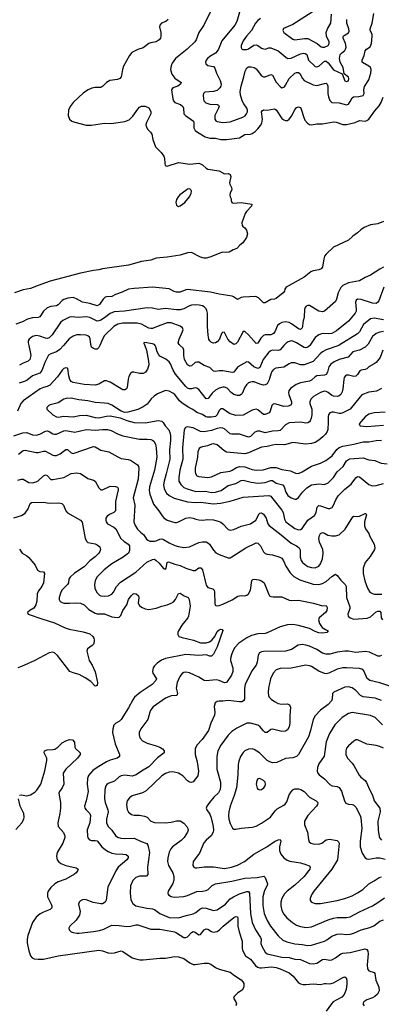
# Model space of a CAD drawing. Header units: inches. Extents: x 501419 to 657765, y 482282 to 547532.
# Tile 131 of 225: x 613612 to 617526, y 492865 to 503529. Entities that reach past the tile are written whole.
import ezdxf

# ---------------------------------------------------------------- set-up
doc = ezdxf.new("R2010")
doc.units = ezdxf.units.IN
doc.header["$MEASUREMENT"] = 0
doc.layers.add('A6419', color=7, linetype='Continuous')
doc.layers.add('A6510', color=7, linetype='Continuous')

msp = doc.modelspace()

# ---------------------------------------------------------------- linework, layer by layer
at = {"layer": 'A6419', "color": 6}
for points, elevation in [([(614965, 500000), (614986, 499950), (615007, 499830), (615008, 499790), (614996, 499744), (614975, 499710), (614950, 499697), (614910, 499696), (614848, 499712), (614829, 499711), (614810, 499698), (614794, 499666), (614785, 499635), (614774, 499546), (614769, 499531), (614758, 499522), (614750, 499519), (614730, 499521), (614710, 499529), (614590, 499602), (614550, 499617), (614530, 499616), (614470, 499582), (614430, 499572), (614310, 499578), (614190, 499598), (614169, 499609), (614153, 499630), (614142, 499670), (614134, 499750), (614130, 499756), (614110, 499759), (614090, 499750), (614070, 499731), (614021, 499659), (613939, 499570), (613910, 499555), (613870, 499546), (613834, 499530), (613650, 499400), (613624, 499370), (613588, 499290)], 2700), ([(614085, 500000), (614045, 499955), (614010, 499932), (613949, 499911), (613925, 499895), (613883, 499817), (613851, 499729), (613830, 499702), (613750, 499672), (613694, 499626), (613670, 499613), (613607, 499593)], 2600), ([(613710, 500000), (613726, 499930), (613731, 499890), (613720, 499850), (613702, 499830), (613650, 499810), (613610, 499788)], 2500), ([(617369, 500000), (617350, 499982), (617290, 499950), (617220, 499930), (617168, 499872), (617070, 499847), (617017, 499823), (616981, 499799), (616960, 499770), (616944, 499710), (616930, 499687), (616910, 499679), (616830, 499670), (616810, 499661), (616770, 499625), (616750, 499614), (616650, 499596), (616604, 499576), (616545, 499535), (616526, 499510), (616522, 499490), (616525, 499470), (616553, 499390), (616554, 499370), (616546, 499354), (616517, 499343), (616470, 499340), (616390, 499366), (616370, 499368), (616356, 499364), (616340, 499350), (616324, 499290), (616312, 499270), (616270, 499251), (616250, 499253), (616190, 499303), (616170, 499310), (616130, 499299), (616030, 499244), (615950, 499243), (615883, 499263), (615810, 499314), (615790, 499315), (615770, 499295), (615751, 499249), (615730, 499231), (615690, 499222), (615643, 499223), (615627, 499227), (615590, 499252), (615530, 499273), (615487, 499307), (615442, 499330), (615370, 499375), (615341, 499401), (615290, 499468), (615270, 499484), (615230, 499504), (615190, 499512), (615105, 499475), (615067, 499453), (615036, 499424), (614990, 499364), (614950, 499334), (614890, 499306), (614782, 499278), (614750, 499276), (614710, 499288), (614610, 499352), (614570, 499370), (614530, 499376), (614430, 499381), (614350, 499401), (614252, 499412), (614170, 499429), (614115, 499425), (614090, 499417), (614030, 499378), (613942, 499358), (613926, 499350), (613907, 499330), (613906, 499310), (613970, 499250), (614010, 499227), (614030, 499225), (614090, 499233), (614190, 499227), (614258, 499242), (614330, 499245), (614430, 499220), (614470, 499217), (614550, 499235), (614590, 499238), (614698, 499218), (614770, 499187), (614850, 499167), (614970, 499161), (615110, 499186), (615150, 499182), (615166, 499166), (615188, 499130), (615225, 499085), (615238, 499058), (615244, 499024), (615245, 498970), (615233, 498870), (615238, 498770), (615199, 498610), (615174, 498530), (615169, 498490), (615175, 498450), (615185, 498425), (615201, 498401), (615230, 498374), (615285, 498345), (615430, 498308), (615510, 498299), (615570, 498302), (615710, 498285), (615786, 498294), (615890, 498315), (616030, 498359), (616310, 498376), (616329, 498369), (616339, 498359), (616450, 498217), (616464, 498190), (616478, 498118), (616494, 498090), (616590, 498018), (616630, 498003), (616650, 498006), (616670, 498019), (616730, 498107), (616803, 498157), (616821, 498190), (616832, 498248), (616850, 498266), (616870, 498265), (616950, 498233), (616970, 498234), (616993, 498247), (617010, 498270), (617033, 498330), (617060, 498370), (617130, 498443), (617202, 498498), (617250, 498568), (617270, 498581), (617290, 498576), (617390, 498496), (617430, 498480), (617470, 498483), (617550, 498504)], 2800), ([(614479, 500000), (614470, 499977), (614450, 499960), (614430, 499959), (614410, 499966), (614390, 499983), (614385, 500000)], 2600), ([(617065, 500000), (616930, 499952), (616890, 499932), (616865, 499910), (616790, 499825), (616690, 499789), (616652, 499792), (616590, 499811), (616550, 499811), (616530, 499803), (616470, 499765), (616385, 499755), (616361, 499739), (616343, 499717), (616331, 499689), (616313, 499627), (616290, 499586), (616270, 499573), (616250, 499572), (616210, 499580), (616150, 499605), (616130, 499608), (616110, 499604), (616090, 499594), (616067, 499573), (616050, 499549), (616019, 499481), (616010, 499468), (615990, 499457), (615970, 499457), (615930, 499471), (615902, 499490), (615857, 499537), (615830, 499547), (615810, 499548), (615770, 499539), (615730, 499518), (615695, 499485), (615653, 499427), (615630, 499424), (615550, 499523), (615530, 499537), (615510, 499540), (615470, 499529), (615450, 499529), (615430, 499538), (615410, 499556), (615300, 499690), (615273, 499733), (615243, 499803), (615230, 499823), (615193, 499853), (615130, 499886), (615118, 499898), (615101, 499930), (615087, 499987), (615078, 500000)], 2700), ([(617543, 499950), (617515, 499870), (617470, 499817), (617450, 499800), (617392, 499768), (617370, 499748), (617350, 499739), (617310, 499734), (617295, 499725), (617270, 499687), (617251, 499669), (617230, 499665), (617170, 499678), (617150, 499677), (617138, 499670), (617126, 499654), (617120, 499630), (617111, 499530), (617103, 499497), (617089, 499471), (617070, 499454), (617050, 499448), (617010, 499451), (616990, 499460), (616950, 499491), (616930, 499501), (616910, 499504), (616870, 499492), (616793, 499447), (616763, 499417), (616751, 499390), (616752, 499370), (616775, 499310), (616775, 499250), (616768, 499212), (616756, 499184), (616748, 499172), (616730, 499161), (616710, 499160), (616650, 499171), (616530, 499164), (616490, 499142), (616430, 499081), (616410, 499075), (616347, 499073), (616270, 499054), (616210, 499072), (616187, 499073), (616158, 499062), (616110, 499015), (616090, 499008), (615990, 499038), (615950, 499041), (615910, 499039), (615890, 499044), (615830, 499096), (615810, 499106), (615790, 499109), (615750, 499100), (615690, 499080), (615610, 499064), (615570, 499070), (615490, 499108), (615430, 499118), (615407, 499113), (615394, 499086), (615373, 498890), (615379, 498770), (615347, 498650), (615334, 498570), (615336, 498530), (615355, 498495), (615390, 498463), (615426, 498446), (615520, 498420), (615624, 498424), (615690, 498408), (615730, 498411), (615792, 498430), (615870, 498483), (615950, 498504), (616010, 498538), (616030, 498541), (616119, 498519), (616190, 498509), (616270, 498517), (616330, 498538), (616350, 498538), (616390, 498509), (616459, 498490), (616476, 498470), (616493, 498410), (616515, 498375), (616550, 498349), (616590, 498336), (616603, 498337), (616630, 498353), (616673, 498410), (616722, 498458), (616769, 498491), (616850, 498501), (616910, 498496), (616950, 498512), (617008, 498572), (617048, 498632), (617112, 498688), (617150, 498750), (617170, 498767), (617187, 498773), (617330, 498784), (617390, 498762), (617456, 498756), (617525, 498725), (617590, 498718)], 2900), ([(616473, 500000), (616430, 499954), (616410, 499946), (616350, 499948), (616330, 499943), (616310, 499929), (616246, 499850), (616210, 499762), (616190, 499751), (616148, 499768), (616090, 499821), (616070, 499823), (615975, 499770), (615939, 499721), (615930, 499712), (615912, 499708), (615810, 499724), (615770, 499724), (615730, 499717), (615710, 499721), (615670, 499761), (615610, 499784), (615550, 499818), (615530, 499821), (615510, 499815), (615470, 499780), (615450, 499777), (615430, 499792), (615396, 499850), (615389, 499890), (615388, 499948), (615381, 499970), (615349, 500000)], 2600), ([(616751, 500000), (616750, 499998), (616730, 499982), (616710, 499976), (616690, 499979), (616656, 500000)], 2600), ([(617530, 499536), (617473, 499507), (617390, 499494), (617316, 499464), (617296, 499444), (617191, 499310), (617110, 499271), (617090, 499263), (617070, 499262), (617010, 499279), (616990, 499278), (616970, 499270), (616956, 499250), (616952, 499230), (616953, 499170), (616947, 499090), (616941, 499070), (616921, 499039), (616892, 499010), (616850, 498973), (616810, 498951), (616770, 498938), (616710, 498933), (616570, 498948), (616477, 498923), (616390, 498926), (616350, 498922), (616290, 498907), (616230, 498899), (616090, 498837), (616050, 498826), (615850, 498845), (615821, 498861), (615750, 498923), (615714, 498934), (615690, 498932), (615645, 498915), (615590, 498904), (615570, 498897), (615555, 498885), (615540, 498850), (615536, 498790), (615512, 498670), (615510, 498630), (615514, 498614), (615530, 498590), (615550, 498580), (615650, 498569), (615690, 498579), (615790, 498625), (615890, 498640), (615911, 498649), (615960, 498680), (615990, 498690), (616050, 498687), (616130, 498656), (616172, 498648), (616247, 498653), (616330, 498679), (616390, 498680), (616450, 498658), (616544, 498644), (616597, 498617), (616630, 498613), (616670, 498630), (616770, 498693), (616870, 498726), (616926, 498754), (616994, 498806), (617046, 498874), (617070, 498895), (617110, 498910), (617230, 498930), (617330, 498955), (617390, 498957), (617470, 498970), (617530, 498973)], 3000), ([(617570, 499278), (617449, 499271), (617390, 499256), (617350, 499227), (617287, 499150), (617293, 499133), (617298, 499130), (617370, 499124), (617550, 499137)], 3100), ([(613550, 499023), (613645, 499055), (613690, 499057), (613750, 499031), (613790, 499029), (613830, 499040), (613890, 499071), (613910, 499075), (613930, 499067), (613970, 499042), (613990, 499038), (614010, 499040), (614090, 499075), (614110, 499078), (614210, 499061), (614330, 499090), (614430, 499084), (614510, 499091), (614564, 499090), (614601, 499081), (614670, 499042), (614730, 499022), (614910, 498986), (614990, 498987), (615030, 498983), (615050, 498974), (615063, 498963), (615081, 498930), (615088, 498888), (615095, 498790), (615071, 498650), (615017, 498470), (615015, 498430), (615019, 498390), (615061, 498281), (615119, 498210), (615154, 498154), (615173, 498133), (615210, 498109), (615290, 498083), (615310, 498083), (615330, 498090), (615410, 498130), (615450, 498137), (615490, 498131), (615518, 498118), (615550, 498111), (615590, 498110), (615650, 498117), (615710, 498111), (615770, 498095), (615790, 498085), (615811, 498070), (615868, 498008), (615890, 498001), (615930, 498007), (616010, 498042), (616110, 498069), (616167, 498110), (616203, 498177), (616210, 498183), (616230, 498186), (616250, 498173), (616279, 498130), (616297, 498070), (616313, 498050), (616444, 497950), (616550, 497859), (616610, 497829), (616638, 497810), (616647, 497787), (616648, 497708), (616660, 497670), (616675, 497650), (616710, 497620), (616730, 497608), (616770, 497594), (616810, 497593), (616850, 497609), (616870, 497637), (616890, 497690), (616898, 497750), (616895, 497790), (616859, 497870), (616850, 497910), (616856, 497944), (616870, 497965), (616890, 497973), (616910, 497968), (616946, 497946), (616990, 497938), (617030, 497939), (617069, 497950), (617136, 498010), (617217, 498143), (617230, 498150), (617270, 498147), (617290, 498152), (617350, 498181), (617359, 498179), (617366, 498166), (617344, 498090), (617346, 498046), (617356, 498016), (617390, 497964), (617403, 497930), (617448, 497850), (617458, 497810), (617453, 497790), (617405, 497715), (617351, 497650), (617329, 497590), (617329, 497530), (617349, 497450), (617378, 497370), (617403, 497330), (617430, 497313), (617450, 497308), (617532, 497308)], 2700), ([(613598, 498822), (613650, 498862), (613670, 498866), (613790, 498841), (613810, 498841), (613870, 498856), (613890, 498854), (613970, 498813), (613990, 498807), (614010, 498808), (614050, 498826), (614110, 498874), (614130, 498874), (614170, 498839), (614190, 498832), (614410, 498906), (614430, 498904), (614490, 498868), (614577, 498850), (614673, 498793), (614710, 498776), (614787, 498767), (614810, 498758), (614886, 498706), (614898, 498690), (614903, 498670), (614893, 498553), (614842, 498350), (614858, 498270), (614849, 498090), (614863, 498050), (614888, 498010), (614918, 497978), (614955, 497950), (614984, 497904), (614998, 497890), (615022, 497882), (615070, 497880), (615090, 497884), (615130, 497903), (615150, 497906), (615170, 497900), (615230, 497863), (615290, 497834), (615330, 497822), (615390, 497812), (615450, 497820), (615550, 497867), (615590, 497873), (615630, 497872), (615650, 497864), (615667, 497847), (615710, 497784), (615735, 497755), (615770, 497736), (615870, 497700), (615890, 497702), (615910, 497710), (616059, 497810), (616170, 497862), (616190, 497859), (616217, 497830), (616250, 497765), (616270, 497747), (616290, 497741), (616350, 497734), (616429, 497709), (616450, 497696), (616469, 497669), (616492, 497610), (616539, 497539), (616579, 497499), (616643, 497463), (616790, 497415), (616850, 497413), (616890, 497424), (616930, 497445), (616990, 497499), (617030, 497525), (617050, 497510), (617090, 497459), (617137, 497410), (617147, 497390), (617151, 497270), (617186, 497170), (617184, 497150), (617163, 497090), (617168, 497070), (617188, 497050), (617230, 497036), (617374, 497046), (617410, 497061), (617470, 497117), (617490, 497124), (617510, 497124), (617522, 497110), (617524, 497050), (617539, 497030)], 2600), ([(613590, 498540), (613630, 498553), (613650, 498553), (613710, 498515), (613750, 498511), (613790, 498523), (613810, 498535), (613870, 498587), (613890, 498599), (613910, 498593), (613950, 498550), (613970, 498548), (614088, 498572), (614170, 498615), (614230, 498620), (614270, 498614), (614350, 498558), (614410, 498540), (614428, 498530), (614470, 498458), (614490, 498437), (614510, 498436), (614590, 498478), (614650, 498474), (614670, 498466), (614678, 498450), (614677, 498437), (614650, 498310), (614648, 498210), (614630, 498190), (614584, 498170), (614559, 498150), (614546, 498130), (614543, 498110), (614548, 498090), (614563, 498070), (614630, 498034), (614654, 498014), (614708, 497910), (614740, 497880), (614786, 497850), (614801, 497830), (614801, 497779), (614788, 497750), (614732, 497708), (614610, 497636), (614528, 497570), (614446, 497490), (614428, 497450), (614423, 497410), (614426, 497370), (614446, 497326), (614476, 497296), (614490, 497290), (614530, 497284), (614573, 497290), (614610, 497306), (614628, 497330), (614658, 497390), (614702, 497438), (614870, 497544), (614987, 497653), (615050, 497683), (615070, 497685), (615090, 497673), (615121, 497641), (615170, 497583), (615190, 497577), (615197, 497590), (615207, 497650), (615223, 497657), (615290, 497631), (615350, 497617), (615410, 497589), (615490, 497563), (615510, 497564), (615550, 497593), (615572, 497592), (615592, 497570), (615630, 497404), (615650, 497379), (615703, 497363), (615717, 497350), (615721, 497330), (615725, 497205), (615729, 497189), (615742, 497182), (615770, 497184), (615810, 497199), (615913, 497247), (615974, 497286), (616008, 497292), (616050, 497290), (616070, 497295), (616090, 497309), (616111, 497350), (616125, 497455), (616134, 497466), (616150, 497471), (616201, 497461), (616230, 497450), (616259, 497430), (616310, 497304), (616317, 497290), (616330, 497282), (616357, 497277), (616450, 497278), (616530, 497241), (616550, 497239), (616630, 497243), (616793, 497210), (616890, 497179), (616930, 497183), (616941, 497161), (616936, 497130), (616922, 497110), (616853, 497050), (616845, 497030), (616856, 496990), (616886, 496946), (616923, 496923), (616953, 496910), (616936, 496890), (616890, 496885), (616850, 496888), (616810, 496901), (616750, 496935), (616630, 496969), (616570, 496978), (616510, 496975), (616430, 496953), (616290, 496888), (616270, 496882), (616190, 496877), (616122, 496858), (616070, 496833), (615984, 496776), (615941, 496730), (615918, 496690), (615903, 496650), (615894, 496610), (615895, 496590), (615920, 496510), (615920, 496470), (615904, 496430), (615850, 496350), (615830, 496346), (615770, 496371), (615738, 496378), (615630, 496368), (615610, 496372), (615550, 496408), (615450, 496456), (615410, 496461), (615390, 496459), (615370, 496449), (615344, 496416), (615315, 496350), (615307, 496290), (615320, 496230), (615313, 496210), (615250, 496204), (615190, 496182), (615055, 496085), (615030, 496053), (615019, 496030), (615000, 495950), (614922, 495850), (614906, 495810), (614905, 495785), (614912, 495752), (614940, 495720), (614992, 495692), (615090, 495666), (615130, 495650), (615158, 495630), (615176, 495610), (615176, 495590), (615105, 495535), (615010, 495435), (614930, 495389), (614871, 495349), (614830, 495337), (614750, 495345), (614710, 495339), (614690, 495328), (614638, 495282), (614570, 495258), (614555, 495245), (614545, 495230), (614535, 495190), (614531, 495090), (614537, 495050), (614567, 494970), (614570, 494950), (614553, 494870), (614552, 494830), (614571, 494791), (614610, 494750), (614650, 494692), (614670, 494676), (614705, 494665), (614750, 494659), (614850, 494664), (614927, 494627), (614988, 494608), (615000, 494590), (615016, 494510), (614994, 494350), (615000, 494270), (614986, 494254), (614910, 494251), (614870, 494238), (614836, 494204), (614813, 494147), (614806, 494070), (614816, 493996), (614836, 493956), (614870, 493933), (614987, 493907), (615050, 493900), (615070, 493891), (615130, 493847), (615230, 493805), (615330, 493800), (615414, 493826), (615490, 493843), (615520, 493860), (615563, 493897), (615590, 493908), (615630, 493905), (615710, 493882), (615750, 493888), (615840, 493950), (615890, 494007), (615925, 494030), (615990, 494062), (616070, 494086), (616090, 494087), (616101, 494070), (616111, 493850), (616130, 493750), (616163, 493670), (616219, 493590), (616225, 493570), (616223, 493523), (616233, 493493), (616270, 493430), (616292, 493412), (616450, 493377), (616530, 493373), (616590, 493355), (616650, 493350), (616750, 493308), (616790, 493303), (616830, 493312), (616890, 493350), (616910, 493354), (616970, 493342), (616990, 493346), (617030, 493367), (617088, 493412), (617110, 493419), (617190, 493425), (617347, 493467), (617370, 493458), (617379, 493439), (617384, 493410), (617373, 493293), (617378, 493250), (617390, 493229), (617449, 493209), (617457, 493197), (617468, 493128), (617499, 493050), (617503, 493010), (617485, 492975), (617457, 492950), (617430, 492935), (617370, 492915), (617337, 492890), (617326, 492870), (617341, 492850)], 2500), ([(613550, 498134), (613630, 498160), (613670, 498183), (613703, 498230), (613726, 498290), (613741, 498299), (613870, 498302), (613930, 498291), (614035, 498295), (614068, 498288), (614086, 498270), (614111, 498211), (614129, 498189), (614270, 498110), (614288, 498088), (614322, 497910), (614338, 497878), (614350, 497868), (614430, 497851), (614450, 497842), (614478, 497818), (614487, 497790), (614481, 497770), (614467, 497750), (614430, 497710), (614372, 497668), (614310, 497603), (614204, 497536), (614157, 497490), (614145, 497470), (614139, 497430), (614131, 497410), (614070, 497353), (614057, 497330), (614039, 497270), (614039, 497250), (614050, 497228), (614070, 497216), (614091, 497211), (614150, 497208), (614230, 497213), (614270, 497208), (614310, 497192), (614362, 497142), (614430, 497101), (614450, 497095), (614530, 497093), (614610, 497060), (614667, 497053), (614690, 497059), (614706, 497074), (614728, 497130), (614770, 497190), (614791, 497249), (614817, 497290), (614839, 497310), (614850, 497314), (614872, 497312), (614899, 497290), (614902, 497270), (614894, 497210), (614910, 497183), (614930, 497167), (614970, 497147), (615010, 497142), (615090, 497154), (615150, 497178), (615210, 497193), (615252, 497208), (615276, 497224), (615300, 497250), (615330, 497313), (615350, 497317), (615391, 497290), (615434, 497270), (615447, 497250), (615456, 497176), (615439, 497070), (615432, 497050), (615366, 496970), (615330, 496910), (615323, 496890), (615323, 496870), (615336, 496850), (615370, 496836), (615495, 496810), (615570, 496780), (615630, 496778), (615666, 496790), (615693, 496810), (615723, 496850), (615750, 496902), (615770, 496920), (615790, 496927), (615803, 496923), (615812, 496912), (615750, 496737), (615710, 496658), (615690, 496634), (615670, 496635), (615630, 496649), (615550, 496643), (615410, 496655), (615189, 496611), (615148, 496592), (615101, 496559), (615072, 496530), (615058, 496510), (615049, 496470), (615054, 496450), (615091, 496390), (615087, 496370), (615045, 496330), (614917, 496243), (614856, 496190), (614836, 496164), (614790, 496076), (614712, 495950), (614692, 495930), (614652, 495908), (614632, 495888), (614619, 495850), (614618, 495810), (614646, 495686), (614693, 495570), (614692, 495550), (614667, 495530), (614592, 495508), (614550, 495490), (614449, 495430), (614404, 495396), (614378, 495370), (614358, 495342), (614346, 495310), (614342, 495250), (614352, 495170), (614331, 495070), (614314, 495010), (614317, 494990), (614330, 494970), (614372, 494932), (614377, 494910), (614370, 494830), (614344, 494756), (614347, 494687), (614350, 494669), (614366, 494646), (614390, 494639), (614430, 494640), (614450, 494635), (614502, 494570), (614539, 494539), (614570, 494519), (614610, 494503), (614650, 494493), (614730, 494492), (614766, 494486), (614785, 494470), (614786, 494450), (614770, 494430), (614678, 494350), (614651, 494309), (614565, 494135), (614547, 493993), (614538, 493970), (614510, 493954), (614490, 493954), (614407, 493967), (614330, 493996), (614310, 493999), (614290, 493996), (614270, 493987), (614254, 493970), (614249, 493950), (614267, 493870), (614259, 493830), (614223, 493777), (614154, 493710), (614143, 493690), (614146, 493670), (614170, 493650), (614190, 493643), (614230, 493635), (614255, 493635), (614410, 493652), (614475, 493665), (614521, 493679), (614610, 493721), (614690, 493720), (614770, 493708), (614810, 493711), (614870, 493725), (614890, 493724), (615030, 493679), (615130, 493678), (615288, 493648), (615310, 493639), (615390, 493589), (615410, 493587), (615430, 493597), (615470, 493642), (615490, 493652), (615510, 493646), (615550, 493617), (615570, 493622), (615610, 493671), (615630, 493683), (615650, 493680), (615690, 493652), (615707, 493647), (615750, 493654), (615776, 493670), (615816, 493710), (615930, 493805), (615950, 493816), (615970, 493813), (615974, 493794), (615975, 493710), (615988, 493650), (616019, 493550), (616019, 493470), (616024, 493450), (616056, 493390), (616110, 493352), (616165, 493285), (616188, 493268), (616210, 493261), (616230, 493260), (616336, 493270), (616390, 493262), (616433, 493250), (616530, 493205), (616573, 493170), (616630, 493098), (616650, 493086), (616679, 493079), (616710, 493078), (616790, 493087), (616870, 493078), (616910, 493091), (616928, 493092), (616970, 493085), (617010, 493096), (617110, 493154), (617130, 493161), (617145, 493150), (617154, 493126), (617155, 493085), (617146, 493026), (617125, 492970), (617099, 492941), (617045, 492915), (617007, 492890), (616988, 492870), (616931, 492790)], 2400), ([(613610, 497793), (613640, 497750), (613690, 497721), (613710, 497703), (613780, 497620), (613806, 497566), (613830, 497553), (613870, 497547), (613882, 497530), (613869, 497430), (613850, 497390), (613816, 497344), (613801, 497310), (613797, 497230), (613788, 497190), (613764, 497156), (613720, 497130), (613696, 497110), (613703, 497090), (613850, 497039), (613990, 496998), (614103, 496943), (614147, 496927), (614299, 496899), (614370, 496879), (614404, 496850), (614414, 496830), (614418, 496810), (614414, 496770), (614398, 496750), (614347, 496713), (614338, 496690), (614364, 496590), (614398, 496538), (614430, 496464), (614453, 496350), (614450, 496319), (614430, 496309), (614381, 496361), (614320, 496400), (614255, 496435), (614190, 496454), (614155, 496470), (614021, 496641), (613990, 496670), (613970, 496679), (613930, 496671), (613770, 496584), (613703, 496557), (613630, 496522), (613590, 496509)], 2300), ([(617530, 496644), (617510, 496635), (617490, 496636), (617398, 496678), (617350, 496685), (617250, 496674), (617170, 496688), (617130, 496690), (617050, 496680), (616970, 496658), (616930, 496658), (616890, 496669), (616828, 496708), (616750, 496743), (616710, 496756), (616670, 496760), (616626, 496754), (616553, 496707), (616490, 496689), (616250, 496686), (616230, 496682), (616208, 496670), (616193, 496647), (616181, 496570), (616170, 496538), (616124, 496476), (616054, 496330), (616044, 496290), (616047, 496190), (616045, 496170), (616036, 496150), (616018, 496142), (615990, 496140), (615870, 496154), (615810, 496148), (615770, 496149), (615750, 496146), (615728, 496130), (615718, 496090), (615725, 496030), (615722, 495998), (615682, 495910), (615654, 495830), (615587, 495733), (615529, 495671), (615512, 495630), (615512, 495570), (615534, 495490), (615549, 495390), (615539, 495341), (615490, 495276), (615470, 495266), (615450, 495270), (615430, 495285), (615379, 495339), (615330, 495368), (615270, 495382), (615230, 495380), (615190, 495365), (615150, 495339), (614982, 495178), (614943, 495157), (614830, 495124), (614799, 495101), (614777, 495070), (614768, 495030), (614776, 494976), (614790, 494946), (614821, 494921), (614850, 494913), (614910, 494914), (614964, 494904), (614991, 494890), (615030, 494848), (615070, 494835), (615190, 494829), (615250, 494837), (615310, 494853), (615350, 494851), (615390, 494825), (615421, 494790), (615432, 494770), (615434, 494750), (615429, 494730), (615394, 494670), (615361, 494639), (615266, 494570), (615247, 494550), (615229, 494511), (615214, 494450), (615213, 494410), (615224, 494370), (615269, 494290), (615279, 494250), (615282, 494210), (615270, 494175), (615219, 494090), (615216, 494070), (615224, 494050), (615251, 494031), (615284, 494024), (615390, 494033), (615430, 494044), (615530, 494087), (615591, 494089), (615630, 494097), (615652, 494108), (615695, 494150), (615732, 494168), (615910, 494198), (616050, 494231), (616183, 494237), (616253, 494253), (616270, 494240), (616294, 494170), (616290, 494150), (616263, 494097), (616245, 494030), (616245, 493935), (616257, 493850), (616290, 493774), (616328, 493710), (616410, 493608), (616460, 493560), (616502, 493542), (616590, 493521), (616670, 493514), (616730, 493503), (616770, 493506), (616911, 493550), (616937, 493563), (616990, 493602), (617050, 493624), (617090, 493627), (617150, 493620), (617190, 493625), (617230, 493637), (617310, 493670), (617404, 493696), (617444, 493716), (617510, 493766), (617550, 493781)], 2600), ([(617628, 496308), (617510, 496348), (617402, 496370), (617375, 496395), (617338, 496478), (617325, 496490), (617290, 496501), (617150, 496510), (617110, 496508), (617050, 496494), (616959, 496450), (616930, 496443), (616910, 496446), (616850, 496474), (616770, 496523), (616750, 496532), (616710, 496538), (616550, 496505), (616430, 496503), (616390, 496487), (616355, 496450), (616328, 496390), (616307, 496287), (616303, 496243), (616305, 496210), (616314, 496190), (616335, 496170), (616370, 496144), (616410, 496124), (616450, 496117), (616510, 496119), (616534, 496110), (616543, 496083), (616536, 495990), (616536, 495910), (616529, 495870), (616510, 495838), (616490, 495823), (616450, 495819), (616350, 495846), (616330, 495840), (616290, 495809), (616270, 495810), (616250, 495825), (616212, 495872), (616189, 495889), (616110, 495910), (616070, 495908), (615964, 495856), (615910, 495820), (615870, 495779), (615790, 495670), (615756, 495610), (615745, 495550), (615745, 495410), (615785, 495270), (615787, 495230), (615781, 495190), (615763, 495157), (615712, 495108), (615667, 495050), (615638, 495010), (615631, 494990), (615638, 494970), (615670, 494923), (615684, 494884), (615707, 494790), (615710, 494750), (615706, 494730), (615683, 494690), (615630, 494644), (615605, 494615), (615557, 494503), (615490, 494410), (615486, 494370), (615497, 494350), (615510, 494343), (615530, 494342), (615610, 494354), (615710, 494355), (615830, 494335), (615903, 494350), (615970, 494373), (616047, 494410), (616148, 494492), (616289, 494571), (616370, 494627), (616410, 494646), (616430, 494649), (616439, 494630), (616424, 494570), (616424, 494530), (616437, 494490), (616470, 494451), (616507, 494427), (616536, 494416), (616650, 494397), (616710, 494380), (616745, 494365), (616757, 494350), (616752, 494330), (616740, 494310), (616690, 494250), (616590, 494157), (616509, 494091), (616480, 494060), (616449, 494011), (616438, 493970), (616439, 493930), (616450, 493882), (616470, 493842), (616502, 493802), (616564, 493750), (616610, 493722), (616650, 493707), (616710, 493697), (616770, 493703), (616950, 493779), (617010, 493799), (617050, 493805), (617150, 493806), (617190, 493813), (617290, 493866), (617430, 493930), (617490, 493966), (617561, 494019)], 2700), ([(617530, 496154), (617459, 496179), (617330, 496194), (617302, 496210), (617250, 496264), (617210, 496294), (617170, 496305), (617130, 496301), (617013, 496247), (616998, 496230), (616994, 496170), (616986, 496150), (616950, 496113), (616870, 496051), (616810, 495990), (616790, 495950), (616760, 495830), (616737, 495763), (616631, 495570), (616610, 495548), (616570, 495533), (616490, 495528), (616396, 495484), (616350, 495480), (616318, 495490), (616290, 495507), (616209, 495589), (616150, 495626), (616128, 495632), (616090, 495629), (616050, 495610), (616030, 495593), (616001, 495550), (615983, 495497), (615978, 495462), (615975, 495350), (615959, 495210), (615935, 495125), (615889, 495010), (615875, 494950), (615872, 494910), (615877, 494870), (615890, 494824), (615914, 494774), (615930, 494762), (615950, 494762), (616010, 494774), (616130, 494783), (616170, 494795), (616230, 494825), (616327, 494893), (616378, 494962), (616398, 494982), (616470, 495020), (616487, 495033), (616503, 495057), (616530, 495132), (616550, 495166), (616570, 495186), (616590, 495197), (616630, 495199), (616657, 495190), (616690, 495170), (616749, 495109), (616823, 495070), (616840, 495050), (616837, 495030), (616825, 495010), (616731, 494910), (616694, 494850), (616696, 494810), (616729, 494730), (616737, 494650), (616746, 494626), (616764, 494610), (616790, 494602), (616850, 494599), (616881, 494610), (616930, 494647), (616967, 494653), (617050, 494638), (617064, 494624), (617069, 494609), (617053, 494430), (616991, 494329), (616797, 494090), (616769, 494050), (616755, 494010), (616757, 493990), (616771, 493971), (616810, 493958), (616870, 493958), (617050, 493990), (617130, 494010), (617210, 494040), (617270, 494071), (617327, 494110), (617390, 494171), (617450, 494201), (617502, 494238), (617530, 494246)], 2800), ([(617541, 495890), (617461, 495970), (617410, 495994), (617210, 496025), (617170, 496015), (617101, 495970), (617023, 495890), (616964, 495796), (616931, 495709), (616907, 495553), (616850, 495470), (616836, 495430), (616833, 495390), (616840, 495370), (616855, 495350), (616910, 495307), (616970, 495244), (616994, 495230), (617050, 495223), (617072, 495212), (617094, 495174), (617127, 495067), (617144, 495044), (617170, 495033), (617210, 495030), (617224, 495024), (617250, 494999), (617299, 494910), (617306, 494886), (617315, 494770), (617299, 494630), (617299, 494570), (617320, 494500), (617352, 494452), (617370, 494441), (617390, 494436), (617470, 494451), (617510, 494451), (617570, 494438)], 2900), ([(613610, 495130), (613627, 495133), (613690, 495123), (613730, 495132), (613777, 495163), (613797, 495183), (613839, 495250), (613885, 495395), (613906, 495506), (613905, 495530), (613878, 495590), (613882, 495610), (613910, 495622), (613970, 495624), (613991, 495629), (614024, 495650), (614070, 495696), (614110, 495720), (614150, 495734), (614184, 495730), (614204, 495704), (614209, 495650), (614215, 495635), (614266, 495590), (614267, 495570), (614237, 495530), (614113, 495410), (614084, 495370), (614088, 495250), (614070, 495210), (614041, 495170), (614036, 495150), (614052, 495050), (614053, 494990), (614045, 494930), (614024, 494830), (614030, 494790), (614086, 494726), (614101, 494690), (614101, 494670), (614079, 494610), (614019, 494510), (614010, 494470), (614018, 494430), (614032, 494410), (614058, 494390), (614110, 494368), (614223, 494343), (614245, 494330), (614238, 494310), (614223, 494290), (614205, 494275), (614110, 494220), (614030, 494192), (613991, 494169), (613950, 494130), (613920, 494090), (613911, 494069), (613911, 494030), (613952, 493950), (613959, 493930), (613959, 493910), (613943, 493890), (613870, 493864), (613834, 493846), (613790, 493810), (613751, 493750), (613701, 493610), (613693, 493570), (613693, 493530), (613710, 493445), (613730, 493389), (613748, 493368), (613770, 493357), (613810, 493352), (613870, 493354), (614030, 493390), (614470, 493452), (614510, 493445), (614570, 493424), (614610, 493419), (614638, 493422), (614710, 493443), (614730, 493437), (614830, 493370), (614870, 493356), (614913, 493347), (614950, 493347), (615130, 493364), (615190, 493365), (615290, 493381), (615330, 493380), (615390, 493360), (615453, 493313), (615490, 493296), (615510, 493296), (615610, 493312), (615651, 493311), (615680, 493300), (615730, 493265), (615770, 493245), (615890, 493213), (615936, 493176), (616009, 493130), (616028, 493110), (616038, 493090), (616040, 493070), (616036, 493044), (616021, 493019), (615972, 492988), (615935, 492950), (615928, 492930), (615952, 492890), (615958, 492870), (615953, 492847)], 2300), ([(617550, 495639), (617510, 495657), (617470, 495668), (617370, 495682), (617270, 495729), (617250, 495728), (617230, 495716), (617170, 495664), (617150, 495640), (617141, 495610), (617144, 495570), (617161, 495530), (617210, 495478), (617230, 495450), (617286, 495346), (617305, 495325), (617350, 495287), (617366, 495266), (617399, 495190), (617430, 495130), (617450, 495070), (617510, 494990), (617514, 494950), (617490, 494850), (617491, 494751), (617502, 494682), (617510, 494663), (617530, 494641)], 3000), ([(613570, 494759), (613634, 494830), (613657, 494870), (613660, 494890), (613655, 494930), (613616, 495010), (613600, 495090)], 2300)]:
    msp.add_lwpolyline(points, dxfattribs=dict(at, elevation=elevation))
at = {"layer": 'A6419', "color": 6, "elevation": 2900}
msp.add_lwpolyline([(616210, 495310), (616190, 495306), (616178, 495290), (616171, 495250), (616184, 495204), (616190, 495194), (616210, 495188), (616230, 495193), (616255, 495210), (616270, 495230), (616273, 495250), (616269, 495270), (616252, 495290)], close=True, dxfattribs=at)
at = {"layer": 'A6510', "color": 6}
for points, elevation in [([(615683, 503630), (615606, 503470), (615552, 503390), (615521, 503310), (615508, 503290), (615425, 503210), (615297, 503110), (615261, 503059), (615250, 503030), (615245, 502990), (615257, 502937), (615290, 502894), (615359, 502850), (615354, 502830), (615322, 502810), (615270, 502790), (615256, 502770), (615269, 502670), (615276, 502650), (615291, 502631), (615351, 502611), (615377, 502590), (615385, 502570), (615390, 502510), (615407, 502490), (615492, 502430), (615497, 502410), (615497, 502357), (615512, 502330), (615537, 502310), (615621, 502261), (615670, 502244), (615730, 502245), (615790, 502232), (615850, 502231), (615990, 502250), (616050, 502286), (616110, 502289), (616130, 502296), (616162, 502318), (616190, 502346), (616219, 502381), (616233, 502407), (616239, 502450), (616231, 502529), (616237, 502543), (616250, 502552), (616292, 502548), (616370, 502564), (616390, 502552), (616450, 502459), (616470, 502443), (616490, 502436), (616510, 502437), (616530, 502450), (616555, 502485), (616590, 502551), (616610, 502576), (616630, 502586), (616650, 502576), (616660, 502560), (616687, 502470), (616700, 502440), (616728, 502408), (616750, 502394), (616770, 502390), (616830, 502400), (616890, 502401), (617010, 502423), (617039, 502419), (617110, 502394), (617150, 502393), (617245, 502415), (617290, 502437), (617350, 502429), (617370, 502435), (617390, 502450), (617457, 502543), (617504, 502596), (617524, 502630), (617547, 502690)], 2400), ([(615990, 503610), (615962, 503510), (615942, 503470), (615800, 503300), (615764, 503210), (615750, 503187), (615730, 503166), (615670, 503130), (615646, 503110), (615629, 503090), (615622, 503070), (615628, 503050), (615650, 503031), (615710, 503020), (615725, 503005), (615744, 502950), (615781, 502870), (615792, 502830), (615789, 502810), (615778, 502790), (615750, 502763), (615710, 502750), (615616, 502744), (615603, 502730), (615599, 502710), (615601, 502670), (615607, 502650), (615627, 502627), (615670, 502614), (615750, 502610), (615763, 502603), (615770, 502590), (615765, 502570), (615726, 502490), (615725, 502450), (615734, 502434), (615750, 502425), (615810, 502416), (615850, 502417), (615890, 502424), (616028, 502472), (616051, 502489), (616068, 502510), (616077, 502530), (616077, 502550), (616071, 502570), (616037, 502617), (616024, 502644), (616002, 502710), (616000, 502750), (616009, 502810), (616040, 502910), (616052, 502970), (616070, 503008), (616090, 503017), (616118, 503018), (616151, 503011), (616170, 502997), (616230, 502921), (616250, 502911), (616270, 502909), (616330, 502936), (616350, 502926), (616390, 502851), (616430, 502805), (616450, 502792), (616470, 502796), (616477, 502803), (616490, 502818), (616528, 502890), (616590, 502948), (616610, 502958), (616630, 502956), (616645, 502945), (616675, 502890), (616691, 502871), (616790, 502822), (616830, 502817), (616910, 502839), (616930, 502841), (616941, 502830), (616948, 502810), (616948, 502730), (616954, 502694), (616970, 502655), (616991, 502631), (617070, 502628), (617150, 502608), (617170, 502615), (617190, 502642), (617210, 502683), (617226, 502694), (617284, 502696), (617330, 502707), (617341, 502730), (617339, 502770), (617346, 502806), (617390, 502878), (617414, 502950), (617418, 502990), (617410, 503010), (617390, 503027), (617324, 503064), (617318, 503070), (617318, 503090), (617340, 503140), (617351, 503190), (617368, 503210), (617405, 503235), (617420, 503270), (617429, 503350), (617426, 503370), (617406, 503410), (617405, 503430), (617429, 503490), (617444, 503596)], 2500), ([(616218, 503542), (616190, 503521), (616165, 503490), (616120, 503410), (616066, 503350), (616030, 503300), (616011, 503250), (616008, 503228), (616012, 503212), (616026, 503206), (616070, 503206), (616090, 503213), (616148, 503252), (616170, 503255), (616190, 503248), (616230, 503219), (616250, 503212), (616270, 503211), (616310, 503225), (616330, 503224), (616410, 503193), (616510, 503107), (616550, 503112), (616650, 503159), (616686, 503166), (616704, 503164), (616720, 503150), (616737, 503090), (616810, 503022), (616830, 503018), (616850, 503024), (616910, 503078), (616930, 503079), (616950, 503061), (617010, 502985), (617102, 502942), (617130, 502867), (617150, 502859), (617170, 502868), (617176, 502890), (617170, 502906), (617123, 502943), (617114, 503010), (617080, 503070), (617073, 503110), (617082, 503150), (617094, 503166), (617130, 503196), (617140, 503210), (617145, 503230), (617138, 503270), (617115, 503330), (617115, 503345), (617123, 503357), (617172, 503388), (617177, 503403), (617174, 503430), (617155, 503490), (617154, 503530)], 2600), ([(616830, 503644), (616570, 503476), (616468, 503432), (616460, 503410), (616472, 503390), (616570, 503317), (616592, 503312), (616694, 503326), (616730, 503325), (616832, 503272), (616875, 503235), (616890, 503230), (616910, 503232), (616950, 503249), (616962, 503270), (616963, 503290), (616933, 503350), (616929, 503390), (616945, 503430), (616980, 503490), (616986, 503590)], 2700), ([(615220, 503530), (615193, 503510), (615148, 503490), (615129, 503470), (615126, 503450), (615138, 503390), (615139, 503350), (615135, 503330), (615122, 503310), (615090, 503289), (615030, 503279), (615010, 503271), (614950, 503222), (614890, 503206), (614826, 503174), (614799, 503141), (614735, 503025), (614724, 502990), (614715, 502925), (614711, 502909), (614696, 502890), (614670, 502879), (614588, 502870), (614553, 502850), (614512, 502808), (614490, 502795), (614430, 502793), (614394, 502786), (614352, 502768), (614303, 502737), (614191, 502630), (614159, 502590), (614141, 502550), (614137, 502490), (614151, 502451), (614175, 502430), (614210, 502417), (614330, 502387), (614390, 502385), (614530, 502409), (614590, 502405), (614627, 502407), (614750, 502426), (614797, 502443), (614837, 502483), (614890, 502561), (614910, 502581), (614930, 502591), (614970, 502592), (615010, 502574), (615026, 502550), (615031, 502530), (615030, 502510), (614984, 502416), (614979, 502390), (614982, 502370), (615000, 502340), (615028, 502310), (615041, 502290), (615054, 502230), (615082, 502150), (615144, 502090), (615173, 502050), (615180, 502030), (615182, 501970), (615188, 501948), (615210, 501943), (615330, 501982), (615455, 501965), (615550, 501974), (615570, 501969), (615590, 501958), (615630, 501919), (615650, 501909), (615770, 501893), (615830, 501859), (615870, 501861), (615890, 501853), (615899, 501830), (615883, 501763), (615886, 501746), (615905, 501710), (615908, 501690), (615890, 501650), (615887, 501630), (615891, 501611), (615901, 501590), (615901, 501570), (615908, 501548), (615923, 501543), (616010, 501550), (616125, 501530), (616121, 501510), (616067, 501453), (616052, 501430), (616018, 501330), (616021, 501301), (616028, 501288), (616050, 501273), (616068, 501250), (616078, 501210), (616067, 501170), (616027, 501113), (615994, 501086), (615962, 501050), (615923, 501037), (615878, 501010), (615850, 501006), (615810, 501009), (615790, 501005), (615670, 500956), (615630, 500945), (615610, 500944), (615570, 500955), (615470, 501006), (615430, 501005), (615350, 500977), (615210, 500955), (615090, 500945), (615030, 500925), (614930, 500910), (614790, 500871), (614510, 500832), (614470, 500820), (614410, 500813), (614270, 500783), (613943, 500697), (613811, 500650), (613730, 500616), (613650, 500604), (613556, 500570)], 2300), ([(617550, 501342), (617490, 501319), (617410, 501308), (617342, 501278), (617306, 501254), (617270, 501220), (617217, 501183), (617170, 501142), (617010, 501064), (616930, 500990), (616913, 500967), (616903, 500937), (616891, 500850), (616874, 500830), (616850, 500818), (616790, 500809), (616762, 500798), (616690, 500740), (616495, 500630), (616481, 500610), (616477, 500590), (616464, 500570), (616390, 500510), (616370, 500501), (616330, 500497), (616270, 500463), (616250, 500463), (616197, 500517), (616169, 500529), (616030, 500522), (616010, 500519), (615970, 500498), (615928, 500528), (615913, 500533), (615770, 500556), (615677, 500577), (615430, 500606), (615410, 500603), (615350, 500578), (615310, 500576), (615284, 500584), (615230, 500615), (615050, 500633), (614850, 500618), (614790, 500609), (614722, 500578), (614650, 500552), (614610, 500531), (614550, 500527), (614538, 500522), (614517, 500503), (614477, 500443), (614450, 500430), (614370, 500456), (614291, 500471), (614226, 500506), (614190, 500518), (614134, 500514), (614090, 500499), (614070, 500486), (614030, 500442), (614011, 500430), (613950, 500424), (613910, 500408), (613870, 500370), (613829, 500311), (613810, 500305), (613750, 500300), (613695, 500285), (613642, 500258), (613570, 500231)], 2400), ([(617550, 500849), (617510, 500828), (617410, 500761), (617350, 500736), (617290, 500701), (617170, 500678), (617110, 500650), (617090, 500628), (617058, 500570), (617040, 500500), (617030, 500478), (616910, 500370), (616890, 500364), (616850, 500372), (616750, 500432), (616730, 500434), (616713, 500427), (616701, 500410), (616696, 500390), (616690, 500310), (616676, 500250), (616673, 500207), (616669, 500191), (616659, 500181), (616650, 500175), (616630, 500180), (616555, 500235), (616530, 500248), (616490, 500255), (616450, 500249), (616424, 500236), (616404, 500216), (616373, 500147), (616360, 500130), (616350, 500122), (616330, 500117), (616270, 500116), (616250, 500107), (616221, 500079), (616190, 500024), (616170, 500022), (616090, 500116), (616050, 500150), (616030, 500152), (615970, 500037), (615950, 500017), (615930, 500012), (615890, 500041), (615865, 500070), (615830, 500139), (615810, 500145), (615798, 500130), (615775, 500070), (615750, 500041), (615730, 500028), (615710, 500026), (615690, 500033), (615670, 500050), (615661, 500070), (615651, 500111), (615644, 500204), (615644, 500350), (615638, 500378), (615630, 500397), (615610, 500418), (615589, 500429), (615556, 500436), (615510, 500440), (615470, 500438), (615449, 500431), (615390, 500397), (615350, 500385), (615310, 500385), (615190, 500401), (615110, 500391), (615050, 500406), (614990, 500409), (614748, 500372), (614634, 500366), (614590, 500348), (614530, 500299), (614490, 500273), (614470, 500266), (614450, 500265), (614370, 500302), (614330, 500310), (614250, 500304), (614170, 500311), (614150, 500306), (614080, 500270), (614055, 500250), (613963, 500117), (613930, 500083), (613910, 500077), (613890, 500079), (613830, 500100), (613790, 500107), (613750, 500099), (613714, 500070), (613705, 500050), (613703, 500030), (613710, 500000)], 2500), ([(617554, 500630), (617498, 500482), (617490, 500468), (617470, 500455), (617430, 500457), (617310, 500498), (617270, 500500), (617255, 500490), (617247, 500470), (617255, 500390), (617253, 500370), (617245, 500350), (617170, 500265), (617043, 500157), (616990, 500130), (616950, 500126), (616890, 500130), (616850, 500117), (616810, 500085), (616751, 500000)], 2600), ([(615349, 500000), (615339, 500010), (615329, 500030), (615338, 500070), (615375, 500150), (615380, 500170), (615375, 500190), (615348, 500210), (615250, 500246), (615210, 500246), (615110, 500211), (615050, 500184), (615030, 500183), (615010, 500188), (614931, 500231), (614883, 500243), (614730, 500241), (614676, 500230), (614630, 500206), (614530, 500110), (614507, 500070), (614479, 500000)], 2600), ([(617550, 500279), (617450, 500297), (617410, 500290), (617334, 500226), (617291, 500149), (617270, 500125), (617070, 500002), (617065, 500000)], 2700), ([(617549, 500151), (617510, 500144), (617470, 500130), (617430, 500096), (617384, 500016), (617369, 500000)], 2800), ([(614385, 500000), (614382, 500010), (614373, 500073), (614366, 500090), (614350, 500104), (614330, 500111), (614270, 500117), (614230, 500114), (614190, 500102), (614147, 500073), (614085, 500000)], 2600), ([(615078, 500000), (615071, 500010), (615050, 500018), (614968, 500032), (614954, 500030), (614954, 500026), (614965, 500000)], 2700), ([(616656, 500000), (616610, 500029), (616570, 500046), (616550, 500049), (616519, 500041), (616496, 500024), (616473, 500000)], 2600)]:
    msp.add_lwpolyline(points, dxfattribs=dict(at, elevation=elevation))
at = {"layer": 'A6510', "color": 6, "elevation": 2300}
msp.add_lwpolyline([(615455, 501695), (615430, 501692), (615410, 501680), (615344, 501630), (615326, 501610), (615310, 501580), (615303, 501550), (615310, 501518), (615330, 501506), (615350, 501514), (615398, 501550), (615451, 501610), (615469, 501650), (615470, 501670), (615466, 501686)], close=True, dxfattribs=at)

doc.saveas('drawing.dxf')
